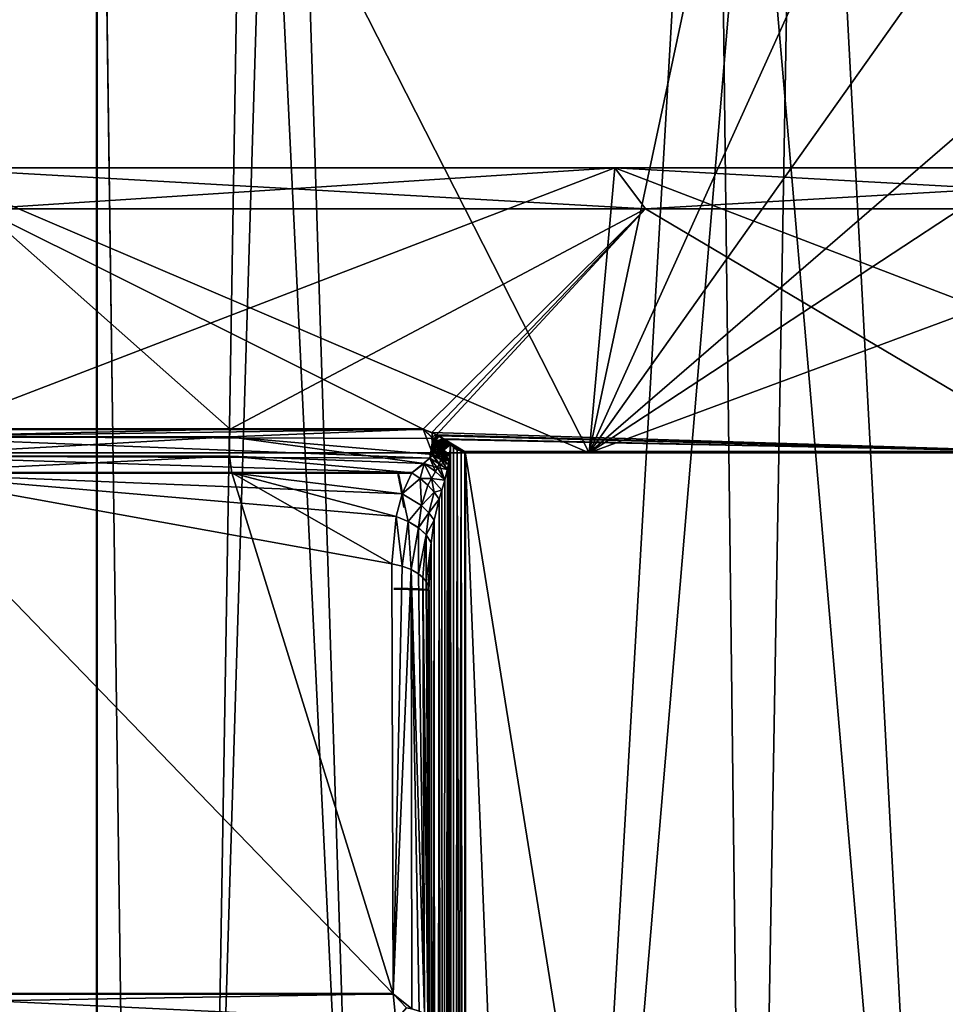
# Model space of a CAD drawing. Header units: millimetres. Extents: x 0 to 359, y -334 to 1.
# Tile 33 of 216: x 49.11 to 52.59, y -322.49 to -318.79. Entities that reach past the tile are written whole.
import ezdxf

# ---------------------------------------------------------------- set-up
doc = ezdxf.new("R2010")
doc.units = ezdxf.units.MM
doc.header["$MEASUREMENT"] = 0
doc.layers.add('0 Misc', color=7, linetype='Continuous', lineweight=35)
doc.layers.add('10 Raster Images', color=7, linetype='Continuous', lineweight=35)

msp = doc.modelspace()

# ---------------------------------------------------------------- linework, layer by layer
at = {"layer": '0 Misc', "color": 160, "linetype": 'Continuous', "lineweight": 50}
for p, q in [((49.4, -316, 286.75), (49.4, -333.5803, 286.75)), ((49.4, -316, 289.25), (49.4, -333.5803, 289.25)), ((50.7871, -320.4132, 277.8499), (50.7871, -332.3, 277.8499)), ((50.7871, -332.3, 298.1501), (50.7871, -320.4132, 298.1501)), ((50.65, -332.3, 278.0398), (50.65, -320.9342, 278.0398)), ((50.65, -320.9342, 297.9602), (50.65, -332.3, 297.9602))]:
    msp.add_line(p, q, dxfattribs=at).dxf.unprotected_set("ltscale", 0)
at = {"layer": '0 Misc', "color": 160, "linetype": 'Continuous', "lineweight": 25}
for p, q in [((49.4, -316, 286.75), (49.6427, -333.6306, 286.75)), ((49.4, -333.5803, 289.25), (49.4, -316, 286.75))]:
    msp.add_line(p, q, dxfattribs=at).dxf.unprotected_set("ltscale", 0)
at = {"layer": '0 Misc', "color": 160, "linetype": 'Continuous', "lineweight": 50, "extrusion": (0, -1, 0)}
for centre, radius, start, end in [((54.15, 288, 320.3271), 10.6626, 109.28146, 250.71854), ((54.15, 288, 322.4539), 9.5264, 112.42311, 247.57689)]:
    msp.add_arc(centre, radius, start, end, dxfattribs=at).dxf.unprotected_set("ltscale", 0)
at = {"layer": '0 Misc', "color": 160, "linetype": 'Continuous', "lineweight": 50, "extrusion": (0, 1, 0)}
for centre, radius, start, end in [((-54.15, 288, -320.4132), 10.6927, 251.66904, 288.33096), ((-54.15, 288, -320.4132), 10.6927, 71.66904, 108.33096), ((-54.15, 288, -320.4924), 10.6474, 289.559, 70.441)]:
    msp.add_arc(centre, radius, start, end, dxfattribs=at).dxf.unprotected_set("ltscale", 0)
at = {"layer": '0 Misc', "color": 160, "linetype": 'Continuous', "lineweight": 50, "extrusion": (0.980063, 0.154251, 0.125231)}
msp.add_arc((-324.5489, 295.8405, 37.4119), 0.2, 259.6432, 297.4322, dxfattribs=at).dxf.unprotected_set("ltscale", 0)
at = {"layer": '0 Misc', "color": 160, "linetype": 'Continuous', "lineweight": 50, "extrusion": (-0.980063, -0.154251, 0.125231)}
msp.add_arc((324.5489, 275.625, 34.7214), 0.2, 79.6432, 117.4322, dxfattribs=at).dxf.unprotected_set("ltscale", 0)
at = {"layer": '0 Misc', "color": 160, "linetype": 'Continuous', "lineweight": 50, "extrusion": (0, 0.999593, 0.028543)}
msp.add_arc((-50.45, 306.9993, -312.2987), 0.2, 180, 249.9343, dxfattribs=at).dxf.unprotected_set("ltscale", 0)
at = {"layer": '0 Misc', "color": 160, "linetype": 'Continuous', "lineweight": 50, "extrusion": (0, -0.999593, 0.028543)}
msp.add_arc((50.45, 268.766, 328.7396), 0.2, 0, 69.9343, dxfattribs=at).dxf.unprotected_set("ltscale", 0)
at = {"layer": '0 Misc', "color": 7, "lineweight": 25}
for points in [[(48.6406, -332.3, 293.9377), (48.4224, -315.5, 293.7276), (49.5871, -332.3, 294.6925)], [(48.6406, -332.3, 282.0623), (49.5871, -332.3, 281.3075), (48.4224, -315.5, 282.2724)], [(48.4224, -315.5, 282.2724), (49.5871, -332.3, 281.3075), (50.1, -315.5, 280.9852)], [(49.5871, -332.3, 294.6925), (48.4224, -315.5, 293.7276), (50.1, -315.5, 295.0148)], [(51.2538, -320.4165, 298.8087), (48.7514, -315.5, 300.9172), (48.555, -320.4165, 297.6909)], [(48.7514, -315.5, 275.0828), (51.2538, -320.4165, 277.1913), (48.555, -320.4165, 278.3091)], [(52.0561, -316.6507, 301.1771), (48.7514, -315.5, 300.9172), (51.2538, -320.4165, 298.8087)], [(52.0561, -316.6507, 274.8229), (51.2538, -320.4165, 277.1913), (48.7514, -315.5, 275.0828)], [(49.5871, -332.3, 294.6925), (50.1, -315.5, 295.0148), (50.6355, -332.3, 295.2978)], [(50.1, -315.5, 280.9852), (49.5871, -332.3, 281.3075), (50.6355, -332.3, 280.7022)], [(52.0536, -315.5, 280.176), (50.1, -315.5, 280.9852), (50.6355, -332.3, 280.7022)], [(50.6355, -332.3, 295.2978), (50.1, -315.5, 295.0148), (52.0536, -315.5, 295.824)], [(50.6355, -332.3, 295.2978), (52.0536, -315.5, 295.824), (51.7625, -332.3, 295.7401)], [(51.7625, -332.3, 280.2599), (52.0536, -315.5, 280.176), (50.6355, -332.3, 280.7022)], [(52.0536, -315.5, 295.824), (52.9428, -332.3, 296.0095), (51.7625, -332.3, 295.7401)], [(51.7625, -332.3, 280.2599), (52.9428, -332.3, 279.9905), (52.0536, -315.5, 280.176)], [(54.15, -315.5, 296.1), (52.9428, -332.3, 296.0095), (52.0536, -315.5, 295.824)], [(52.0536, -315.5, 280.176), (52.9428, -332.3, 279.9905), (54.15, -315.5, 279.9)], [(48.4816, -316, 282.6174), (49.9706, -316, 281.3382), (49.6977, -332.5, 281.5279)], [(48.7431, -332.5, 282.3431), (48.4816, -316, 282.6174), (49.6977, -332.5, 281.5279)], [(49.6977, -332.5, 294.4721), (48.4816, -316, 293.3826), (48.7431, -332.5, 293.6569)], [(49.6977, -332.5, 294.4721), (49.9706, -316, 294.6618), (48.4816, -316, 293.3826)], [(49.4, -333.5803, 286.75), (49.6427, -333.6306, 286.75), (49.4, -316, 286.75)], [(49.4, -316, 286.75), (49.6427, -333.6306, 286.75), (59.4, -316, 286.75)], [(49.4, -333.5803, 289.25), (49.4, -333.5803, 286.75), (49.4, -316, 286.75)], [(49.4, -333.5803, 289.25), (49.4, -316, 286.75), (49.4, -316, 289.25)], [(59.4, -316, 289.25), (49.4, -333.5803, 289.25), (49.4, -316, 289.25)], [(49.4, -333.5803, 289.25), (59.4, -316, 289.25), (49.4, -333.5994, 289.25)], [(49.4, -333.5994, 289.25), (59.4, -316, 289.25), (49.6427, -333.6306, 289.25)], [(59.4, -316, 286.75), (49.6427, -333.6306, 286.75), (52.1698, -333.9411, 286.75)], [(49.6427, -333.6306, 289.25), (59.4, -316, 289.25), (50.7193, -333.7672, 289.25)], [(49.9706, -316, 281.3382), (50.7681, -332.5, 280.8719), (49.6977, -332.5, 281.5279)], [(50.7681, -332.5, 295.1281), (49.9706, -316, 294.6618), (49.6977, -332.5, 294.4721)], [(51.7263, -316, 280.46), (50.7681, -332.5, 280.8719), (49.9706, -316, 281.3382)], [(50.7681, -332.5, 295.1281), (51.7263, -316, 295.54), (49.9706, -316, 294.6618)], [(50.7193, -333.7672, 289.25), (59.4, -316, 289.25), (52.1698, -333.9411, 289.25)], [(51.9279, -332.5, 280.3915), (50.7681, -332.5, 280.8719), (51.7263, -316, 280.46)], [(51.9279, -332.5, 295.6085), (51.7263, -316, 295.54), (50.7681, -332.5, 295.1281)], [(51.7263, -316, 280.46), (53.643, -316, 280.0359), (53.1485, -332.5, 280.0985)], [(51.9279, -332.5, 280.3915), (51.7263, -316, 280.46), (53.1485, -332.5, 280.0985)], [(51.9279, -332.5, 295.6085), (53.643, -316, 295.9641), (51.7263, -316, 295.54)], [(53.3129, -332.5, 295.9258), (53.643, -316, 295.9641), (51.9279, -332.5, 295.6085)], [(59.4, -316, 286.75), (52.1698, -333.9411, 286.75), (52.2344, -333.9435, 286.75)], [(52.1698, -333.9411, 289.25), (59.4, -316, 289.25), (52.2344, -333.9435, 289.25)], [(59.4, -316, 286.75), (52.2344, -333.9435, 286.75), (52.2986, -333.9362, 286.75)], [(52.2344, -333.9435, 289.25), (59.4, -316, 289.25), (52.2986, -333.9362, 289.25)], [(59.4, -316, 286.75), (52.2986, -333.9362, 286.75), (52.361, -333.9195, 286.75)], [(52.2986, -333.9362, 289.25), (59.4, -316, 289.25), (52.361, -333.9195, 289.25)], [(59.4, -316, 286.75), (52.361, -333.9195, 286.75), (52.4202, -333.8935, 286.75)], [(52.361, -333.9195, 289.25), (59.4, -316, 289.25), (52.4202, -333.8935, 289.25)], [(59.4, -316, 286.75), (52.4202, -333.8935, 286.75), (53.0016, -333.6009, 286.75)], [(52.4202, -333.8935, 289.25), (59.4, -316, 289.25), (53.3328, -333.4584, 289.25)], [(52.0561, -316.6507, 301.1771), (51.2538, -320.4165, 298.8087), (52.4259, -317.8251, 300.5535)], [(52.0561, -316.6507, 274.8229), (52.4259, -317.8251, 275.4465), (51.2538, -320.4165, 277.1913)], [(51.2538, -320.4165, 298.8087), (52.7045, -318.3698, 300.2752), (52.4259, -317.8251, 300.5535)], [(51.2538, -320.4165, 277.1913), (52.4259, -317.8251, 275.4465), (52.7045, -318.3698, 275.7248)], [(53.0605, -318.8581, 300.0315), (52.7045, -318.3698, 300.2752), (51.2538, -320.4165, 298.8087)], [(53.0605, -318.8581, 275.9685), (51.2538, -320.4165, 277.1913), (52.7045, -318.3698, 275.7248)], [(53.0605, -318.8581, 300.0315), (51.2538, -320.4165, 298.8087), (53.2868, -319.0808, 299.9222)], [(53.0605, -318.8581, 275.9685), (53.2868, -319.0808, 276.0778), (51.2538, -320.4165, 277.1913)], [(51.2538, -320.4165, 277.1913), (53.2868, -319.0808, 276.0778), (54.15, -320.4165, 276.81)], [(53.2868, -319.0808, 299.9222), (51.2538, -320.4165, 298.8087), (54.15, -320.4165, 299.19)], [(48.555, -320.4165, 297.6909), (48.7426, -319.3431, 297.3658), (51.2538, -320.4165, 298.8087)], [(51.2538, -320.4165, 277.1913), (51.3509, -319.3431, 277.5538), (48.555, -320.4165, 278.3091)], [(48.555, -320.4165, 278.3091), (51.3509, -319.3431, 277.5538), (48.7426, -319.3431, 278.6342)], [(51.2538, -320.4165, 298.8087), (48.7426, -319.3431, 297.3658), (51.3509, -319.3431, 298.4462)], [(48.7426, -319.3431, 297.3658), (51.4654, -319.4977, 298.0191), (51.3509, -319.3431, 298.4462)], [(51.3509, -319.3431, 277.5538), (48.9637, -319.4977, 279.0171), (48.7426, -319.3431, 278.6342)], [(48.7426, -319.3431, 297.3658), (48.9637, -319.4977, 296.9829), (51.4654, -319.4977, 298.0191)], [(51.3509, -319.3431, 277.5538), (51.4654, -319.4977, 277.9809), (48.9637, -319.4977, 279.0171)], [(51.2538, -320.4165, 298.8087), (51.3509, -319.3431, 298.4462), (54.15, -320.4165, 299.19)], [(54.15, -320.4165, 276.81), (54.15, -319.3431, 277.1853), (51.2538, -320.4165, 277.1913)], [(51.2538, -320.4165, 277.1913), (54.15, -319.3431, 277.1853), (51.3509, -319.3431, 277.5538)], [(54.15, -320.4165, 299.19), (51.3509, -319.3431, 298.4462), (54.15, -319.3431, 298.8147)], [(51.3509, -319.3431, 298.4462), (54.15, -319.4977, 298.3726), (54.15, -319.3431, 298.8147)], [(54.15, -319.3431, 277.1853), (51.4654, -319.4977, 277.9809), (51.3509, -319.3431, 277.5538)], [(51.3509, -319.3431, 298.4462), (51.4654, -319.4977, 298.0191), (54.15, -319.4977, 298.3726)], [(54.15, -319.3431, 277.1853), (54.15, -319.4977, 277.6274), (51.4654, -319.4977, 277.9809)], [(48.9637, -319.4977, 279.0171), (50.6291, -320.3271, 277.9355), (48.6099, -320.3271, 278.8897)], [(48.6099, -320.3271, 297.1103), (49.902, -320.3271, 297.7798), (48.9637, -319.4977, 296.9829)], [(51.4654, -319.4977, 277.9809), (50.6291, -320.3271, 277.9355), (48.9637, -319.4977, 279.0171)], [(48.9637, -319.4977, 296.9829), (49.902, -320.3271, 297.7798), (51.4654, -319.4977, 298.0191)], [(51.4654, -319.4977, 298.0191), (49.902, -320.3271, 297.7798), (50.6291, -320.3271, 298.0645)], [(50.6619, -320.3405, 277.9192), (50.6291, -320.3271, 277.9355), (51.4654, -319.4977, 277.9809)], [(50.6791, -320.3484, 298.0897), (51.4654, -319.4977, 298.0191), (50.6291, -320.3271, 298.0645)], [(50.6619, -320.3405, 277.9192), (51.4654, -319.4977, 277.9809), (53.0118, -320.4132, 277.3681)], [(51.4654, -319.4977, 298.0191), (50.6791, -320.3484, 298.0897), (53.0118, -320.4132, 298.6319)], [(51.4654, -319.4977, 298.0191), (53.0118, -320.4132, 298.6319), (54.15, -319.4977, 298.3726)], [(53.0118, -320.4132, 277.3681), (51.4654, -319.4977, 277.9809), (54.15, -319.4977, 277.6274)], [(48.6059, -320.3564, 278.883), (48.6099, -320.3271, 278.8897), (50.6291, -320.3271, 277.9355)], [(49.8989, -320.3564, 297.787), (49.902, -320.3271, 297.7798), (48.6059, -320.3564, 297.117)], [(48.6059, -320.3564, 297.117), (49.902, -320.3271, 297.7798), (48.6099, -320.3271, 297.1103)], [(50.6656, -320.3625, 277.9135), (48.6059, -320.3564, 278.883), (50.6291, -320.3271, 277.9355)], [(50.6651, -320.4228, 298.0863), (50.6291, -320.3271, 298.0645), (49.8989, -320.3564, 297.787)], [(49.8989, -320.3564, 297.787), (50.6291, -320.3271, 298.0645), (49.902, -320.3271, 297.7798)], [(50.6291, -320.3271, 298.0645), (50.6614, -320.3571, 298.0841), (50.6791, -320.3484, 298.0897)], [(50.6651, -320.4228, 298.0863), (50.6614, -320.3571, 298.0841), (50.6291, -320.3271, 298.0645)], [(50.6656, -320.3625, 277.9135), (50.6291, -320.3271, 277.9355), (50.6619, -320.3405, 277.9192)], [(50.6656, -320.3625, 277.9135), (50.6541, -320.4369, 277.9201), (48.6059, -320.3564, 278.883)], [(48.6059, -320.3564, 278.883), (50.6541, -320.4369, 277.9201), (48.6059, -320.4299, 278.883)], [(49.8989, -320.3564, 297.787), (48.6059, -320.3564, 297.117), (48.6059, -320.4299, 297.117)], [(48.6059, -320.4299, 297.117), (49.8989, -320.4299, 297.787), (49.8989, -320.3564, 297.787)], [(50.6322, -320.4566, 298.0665), (49.8989, -320.3564, 297.787), (49.8989, -320.4299, 297.787)], [(50.6322, -320.4566, 298.0665), (50.6651, -320.4228, 298.0863), (49.8989, -320.3564, 297.787)], [(50.6636, -320.4263, 277.9146), (50.6541, -320.4369, 277.9201), (50.6656, -320.3625, 277.9135)], [(50.6791, -320.3484, 298.0897), (50.6614, -320.3571, 298.0841), (50.6696, -320.368, 298.0887)], [(50.6696, -320.368, 298.0887), (50.6614, -320.3571, 298.0841), (50.6651, -320.4228, 298.0863)], [(50.6871, -320.3525, 277.906), (50.6619, -320.3405, 277.9192), (53.0118, -320.4132, 277.3681)], [(50.6871, -320.3525, 277.906), (50.6656, -320.3625, 277.9135), (50.6619, -320.3405, 277.9192)], [(50.6636, -320.4263, 277.9146), (50.6656, -320.3625, 277.9135), (50.6714, -320.4152, 277.9103)], [(50.6696, -320.368, 298.0887), (50.6651, -320.4228, 298.0863), (50.673, -320.4086, 298.0908)], [(50.6871, -320.3525, 277.906), (50.6736, -320.3752, 277.9091), (50.6656, -320.3625, 277.9135)], [(50.6656, -320.3625, 277.9135), (50.6736, -320.3752, 277.9091), (50.6714, -320.4152, 277.9103)], [(50.6791, -320.3484, 298.0897), (50.6696, -320.368, 298.0887), (50.6729, -320.3737, 298.0905)], [(50.6755, -320.4013, 298.0921), (50.6696, -320.368, 298.0887), (50.673, -320.4086, 298.0908)], [(50.6755, -320.4013, 298.0921), (50.6729, -320.3737, 298.0905), (50.6696, -320.368, 298.0887)], [(50.6736, -320.3752, 277.9091), (50.6747, -320.4087, 277.9085), (50.6714, -320.4152, 277.9103)], [(50.7022, -320.3641, 298.1026), (50.6791, -320.3484, 298.0897), (50.6729, -320.3737, 298.0905)], [(50.7022, -320.3641, 298.1026), (50.6729, -320.3737, 298.0905), (50.6752, -320.3795, 298.0918)], [(50.6768, -320.3941, 298.0928), (50.6729, -320.3737, 298.0905), (50.6755, -320.4013, 298.0921)], [(50.6768, -320.3941, 298.0928), (50.6752, -320.3795, 298.0918), (50.6729, -320.3737, 298.0905)], [(50.7022, -320.3641, 277.8974), (50.6736, -320.3752, 277.9091), (50.6871, -320.3525, 277.906)], [(50.7022, -320.3641, 277.8974), (50.7032, -320.3685, 277.8967), (50.6736, -320.3752, 277.9091)], [(50.7032, -320.3685, 277.8967), (50.6762, -320.3818, 277.9076), (50.6736, -320.3752, 277.9091)], [(50.6736, -320.3752, 277.9091), (50.6762, -320.3818, 277.9076), (50.6747, -320.4087, 277.9085)], [(50.7022, -320.3641, 298.1026), (50.6752, -320.3795, 298.0918), (50.7031, -320.3684, 298.1033)], [(50.7031, -320.3684, 298.1033), (50.6752, -320.3795, 298.0918), (50.7039, -320.3727, 298.1039)], [(50.7039, -320.3727, 298.1039), (50.6752, -320.3795, 298.0918), (50.7044, -320.3771, 298.1043)], [(50.704, -320.3728, 277.896), (50.6762, -320.3818, 277.9076), (50.7032, -320.3685, 277.8967)], [(50.7047, -320.3773, 277.8955), (50.6762, -320.3818, 277.9076), (50.704, -320.3728, 277.896)], [(50.7055, -320.3636, 298.1043), (53.0118, -320.4132, 298.6319), (50.6791, -320.3484, 298.0897)], [(50.7055, -320.3636, 298.1043), (50.6791, -320.3484, 298.0897), (50.7022, -320.3641, 298.1026)], [(50.6871, -320.3525, 277.906), (53.0118, -320.4132, 277.3681), (50.7097, -320.3665, 277.8931)], [(50.7022, -320.3641, 277.8974), (50.6871, -320.3525, 277.906), (50.7097, -320.3665, 277.8931)], [(50.7031, -320.3684, 298.1033), (50.7055, -320.3636, 298.1043), (50.7022, -320.3641, 298.1026)], [(50.7097, -320.3665, 277.8931), (50.7032, -320.3685, 277.8967), (50.7022, -320.3641, 277.8974)], [(50.7031, -320.3684, 298.1033), (50.7039, -320.3727, 298.1039), (50.7055, -320.3636, 298.1043)], [(50.704, -320.3728, 277.896), (50.7032, -320.3685, 277.8967), (50.7097, -320.3665, 277.8931)], [(50.7039, -320.3727, 298.1039), (50.7247, -320.3789, 298.1165), (50.7055, -320.3636, 298.1043)], [(50.7044, -320.3771, 298.1043), (50.7247, -320.3789, 298.1165), (50.7039, -320.3727, 298.1039)], [(50.7047, -320.3773, 277.8955), (50.704, -320.3728, 277.896), (50.7097, -320.3665, 277.8931)], [(50.7053, -320.3817, 277.8951), (50.7047, -320.3773, 277.8955), (50.7097, -320.3665, 277.8931)], [(50.7053, -320.3817, 277.8951), (50.7097, -320.3665, 277.8931), (50.7314, -320.3856, 277.8787)], [(50.7247, -320.3789, 298.1165), (50.7871, -320.4132, 298.1501), (50.7055, -320.3636, 298.1043)], [(50.7055, -320.3636, 298.1043), (50.7871, -320.4132, 298.1501), (53.0118, -320.4132, 298.6319)], [(50.7871, -320.4132, 277.8499), (50.7314, -320.3856, 277.8787), (50.7097, -320.3665, 277.8931)], [(53.0118, -320.4132, 277.3681), (50.7871, -320.4132, 277.8499), (50.7097, -320.3665, 277.8931)], [(50.6981, -320.4332, 298.0995), (50.673, -320.4086, 298.0908), (50.6651, -320.4228, 298.0863)], [(50.6714, -320.4152, 277.9103), (50.6747, -320.4087, 277.9085), (50.7012, -320.4261, 277.8982)], [(50.7023, -320.4162, 298.1029), (50.6755, -320.4013, 298.0921), (50.673, -320.4086, 298.0908)], [(50.7004, -320.4247, 298.1014), (50.673, -320.4086, 298.0908), (50.6981, -320.4332, 298.0995)], [(50.7004, -320.4247, 298.1014), (50.7023, -320.4162, 298.1029), (50.673, -320.4086, 298.0908)], [(50.6747, -320.4087, 277.9085), (50.6762, -320.3818, 277.9076), (50.6769, -320.4021, 277.9073)], [(50.7041, -320.4131, 277.896), (50.6747, -320.4087, 277.9085), (50.6769, -320.4021, 277.9073)], [(50.7012, -320.4261, 277.8982), (50.6747, -320.4087, 277.9085), (50.7033, -320.4175, 277.8966)], [(50.7033, -320.4175, 277.8966), (50.6747, -320.4087, 277.9085), (50.7041, -320.4131, 277.896)], [(50.7044, -320.3771, 298.1043), (50.6752, -320.3795, 298.0918), (50.6767, -320.3868, 298.0927)], [(50.6767, -320.3868, 298.0927), (50.6752, -320.3795, 298.0918), (50.6768, -320.3941, 298.0928)], [(50.6755, -320.4013, 298.0921), (50.7043, -320.4032, 298.1043), (50.6768, -320.3941, 298.0928)], [(50.7023, -320.4162, 298.1029), (50.7037, -320.4075, 298.104), (50.6755, -320.4013, 298.0921)], [(50.7043, -320.4032, 298.1043), (50.6755, -320.4013, 298.0921), (50.7037, -320.4075, 298.104)], [(50.6777, -320.3885, 277.9068), (50.6762, -320.3818, 277.9076), (50.7047, -320.3773, 277.8955)], [(50.6762, -320.3818, 277.9076), (50.678, -320.3953, 277.9067), (50.6769, -320.4021, 277.9073)], [(50.7048, -320.3814, 298.1046), (50.7044, -320.3771, 298.1043), (50.6767, -320.3868, 298.0927)], [(50.705, -320.3858, 298.1048), (50.7048, -320.3814, 298.1046), (50.6767, -320.3868, 298.0927)], [(50.705, -320.3901, 298.1049), (50.705, -320.3858, 298.1048), (50.6767, -320.3868, 298.0927)], [(50.6768, -320.3941, 298.0928), (50.705, -320.3901, 298.1049), (50.6767, -320.3868, 298.0927)], [(50.6768, -320.3941, 298.0928), (50.7049, -320.3945, 298.1048), (50.705, -320.3901, 298.1049)], [(50.7049, -320.3945, 298.1048), (50.6768, -320.3941, 298.0928), (50.7047, -320.3988, 298.1046)], [(50.7043, -320.4032, 298.1043), (50.7047, -320.3988, 298.1046), (50.6768, -320.3941, 298.0928)], [(50.7053, -320.4042, 277.8951), (50.6769, -320.4021, 277.9073), (50.678, -320.3953, 277.9067)], [(50.7048, -320.4087, 277.8955), (50.6769, -320.4021, 277.9073), (50.7053, -320.4042, 277.8951)], [(50.7048, -320.4087, 277.8955), (50.7041, -320.4131, 277.896), (50.6769, -320.4021, 277.9073)], [(50.6777, -320.3885, 277.9068), (50.7047, -320.3773, 277.8955), (50.7053, -320.3817, 277.8951)], [(50.7056, -320.3862, 277.8949), (50.6777, -320.3885, 277.9068), (50.7053, -320.3817, 277.8951)], [(50.7058, -320.3907, 277.8947), (50.6777, -320.3885, 277.9068), (50.7056, -320.3862, 277.8949)], [(50.678, -320.3953, 277.9067), (50.6777, -320.3885, 277.9068), (50.7058, -320.3907, 277.8947)], [(50.678, -320.3953, 277.9067), (50.7058, -320.3907, 277.8947), (50.7058, -320.3952, 277.8947)], [(50.7056, -320.3997, 277.8949), (50.678, -320.3953, 277.9067), (50.7058, -320.3952, 277.8947)], [(50.7053, -320.4042, 277.8951), (50.678, -320.3953, 277.9067), (50.7056, -320.3997, 277.8949)], [(50.7023, -320.4162, 298.1029), (50.7267, -320.4473, 298.1177), (50.7037, -320.4075, 298.104)], [(50.7314, -320.3856, 298.1213), (50.7037, -320.4075, 298.104), (50.7267, -320.4473, 298.1177)], [(50.7314, -320.3856, 298.1213), (50.7043, -320.4032, 298.1043), (50.7037, -320.4075, 298.104)], [(50.7297, -320.4257, 277.88), (50.7041, -320.4131, 277.896), (50.7048, -320.4087, 277.8955)], [(50.7047, -320.3988, 298.1046), (50.7043, -320.4032, 298.1043), (50.7314, -320.3856, 298.1213)], [(50.7048, -320.3814, 298.1046), (50.7247, -320.3789, 298.1165), (50.7044, -320.3771, 298.1043)], [(50.7049, -320.3945, 298.1048), (50.7047, -320.3988, 298.1046), (50.7314, -320.3856, 298.1213)], [(50.705, -320.3858, 298.1048), (50.7247, -320.3789, 298.1165), (50.7048, -320.3814, 298.1046)], [(50.7297, -320.4257, 277.88), (50.7048, -320.4087, 277.8955), (50.7053, -320.4042, 277.8951)], [(50.7314, -320.3856, 298.1213), (50.705, -320.3901, 298.1049), (50.7049, -320.3945, 298.1048)], [(50.7314, -320.3856, 298.1213), (50.7247, -320.3789, 298.1165), (50.705, -320.3901, 298.1049)], [(50.705, -320.3901, 298.1049), (50.7247, -320.3789, 298.1165), (50.705, -320.3858, 298.1048)], [(50.7056, -320.3862, 277.8949), (50.7053, -320.3817, 277.8951), (50.7314, -320.3856, 277.8787)], [(50.7053, -320.4042, 277.8951), (50.7056, -320.3997, 277.8949), (50.7314, -320.3856, 277.8787)], [(50.7297, -320.4257, 277.88), (50.7053, -320.4042, 277.8951), (50.7314, -320.3856, 277.8787)], [(50.7314, -320.3856, 277.8787), (50.7058, -320.3907, 277.8947), (50.7056, -320.3862, 277.8949)], [(50.7056, -320.3997, 277.8949), (50.7058, -320.3952, 277.8947), (50.7314, -320.3856, 277.8787)], [(50.7058, -320.3907, 277.8947), (50.7314, -320.3856, 277.8787), (50.7058, -320.3952, 277.8947)], [(50.7247, -320.3789, 298.1165), (50.7314, -320.3856, 298.1213), (50.7871, -320.4132, 298.1501)], [(50.7421, -332.3, 298.1286), (50.7314, -320.3856, 298.1213), (50.7267, -320.4473, 298.1177)], [(50.7297, -320.4257, 277.88), (50.7314, -320.3856, 277.8787), (50.7421, -332.3, 277.8714)], [(50.7421, -332.3, 277.8714), (50.7314, -320.3856, 277.8787), (50.7428, -320.3964, 277.8709)], [(50.7871, -320.4132, 298.1501), (50.7314, -320.3856, 298.1213), (50.7428, -320.3964, 298.1291)], [(50.7871, -320.4132, 277.8499), (50.7428, -320.3964, 277.8709), (50.7314, -320.3856, 277.8787)], [(50.7421, -332.3, 298.1286), (50.7428, -320.3964, 298.1291), (50.7314, -320.3856, 298.1213)], [(50.7562, -320.4053, 277.8631), (50.7421, -332.3, 277.8714), (50.7428, -320.3964, 277.8709)], [(50.7421, -332.3, 298.1286), (50.7562, -320.4053, 298.1369), (50.7428, -320.3964, 298.1291)], [(50.7562, -320.4053, 277.8631), (50.7871, -332.3, 277.8499), (50.7421, -332.3, 277.8714)], [(50.7712, -320.4111, 298.144), (50.7562, -320.4053, 298.1369), (50.7421, -332.3, 298.1286)], [(50.7712, -320.4111, 298.144), (50.7421, -332.3, 298.1286), (50.7871, -332.3, 298.1501)], [(50.7562, -320.4053, 298.1369), (50.7871, -320.4132, 298.1501), (50.7428, -320.3964, 298.1291)], [(50.7871, -320.4132, 277.8499), (50.7562, -320.4053, 277.8631), (50.7428, -320.3964, 277.8709)], [(50.7712, -320.4111, 277.856), (50.7871, -332.3, 277.8499), (50.7562, -320.4053, 277.8631)], [(50.7562, -320.4053, 298.1369), (50.7712, -320.4111, 298.144), (50.7871, -320.4132, 298.1501)], [(50.7712, -320.4111, 277.856), (50.7562, -320.4053, 277.8631), (50.7871, -320.4132, 277.8499)], [(50.7712, -320.4111, 277.856), (50.7871, -320.4132, 277.8499), (50.7871, -332.3, 277.8499)], [(50.7871, -320.4132, 298.1501), (50.7712, -320.4111, 298.144), (50.7871, -332.3, 298.1501)], [(48.6059, -320.4299, 278.883), (50.6541, -320.4369, 277.9201), (50.5855, -320.4924, 277.967)], [(48.6059, -320.4299, 278.883), (50.5855, -320.4924, 277.967), (48.6178, -320.4924, 278.9026)], [(49.8989, -320.4299, 297.787), (48.6059, -320.4299, 297.117), (48.6178, -320.4924, 297.0974)], [(49.8989, -320.4299, 297.787), (48.6178, -320.4924, 297.0974), (49.9081, -320.4924, 297.7659)], [(50.5855, -320.4924, 298.033), (49.8989, -320.4299, 297.787), (49.9081, -320.4924, 297.7659)], [(50.5855, -320.4924, 298.033), (50.6322, -320.4566, 298.0665), (49.8989, -320.4299, 297.787)], [(50.5855, -320.4924, 277.967), (50.6541, -320.4369, 277.9201), (50.6322, -320.4566, 277.9335)], [(50.6539, -320.4365, 298.0799), (50.6651, -320.4228, 298.0863), (50.6322, -320.4566, 298.0665)], [(50.6539, -320.4365, 298.0799), (50.6322, -320.4566, 298.0665), (50.6823, -320.4729, 298.0858)], [(50.6749, -320.4871, 277.9213), (50.6322, -320.4566, 277.9335), (50.6541, -320.4369, 277.9201)], [(50.6893, -320.4577, 298.0921), (50.6651, -320.4228, 298.0863), (50.6539, -320.4365, 298.0799)], [(50.6823, -320.4729, 298.0858), (50.6893, -320.4577, 298.0921), (50.6539, -320.4365, 298.0799)], [(50.6894, -320.4582, 277.9079), (50.6541, -320.4369, 277.9201), (50.6636, -320.4263, 277.9146)], [(50.6749, -320.4871, 277.9213), (50.6541, -320.4369, 277.9201), (50.6894, -320.4582, 277.9079)], [(50.6959, -320.4426, 277.9024), (50.6636, -320.4263, 277.9146), (50.6714, -320.4152, 277.9103)], [(50.6894, -320.4582, 277.9079), (50.6636, -320.4263, 277.9146), (50.6959, -320.4426, 277.9024)], [(50.6954, -320.4415, 298.0973), (50.6981, -320.4332, 298.0995), (50.6651, -320.4228, 298.0863)], [(50.6893, -320.4577, 298.0921), (50.6954, -320.4415, 298.0973), (50.6651, -320.4228, 298.0863)], [(50.6959, -320.4426, 277.9024), (50.6714, -320.4152, 277.9103), (50.6987, -320.4344, 277.9001)], [(50.6987, -320.4344, 277.9001), (50.6714, -320.4152, 277.9103), (50.7012, -320.4261, 277.8982)], [(50.6954, -320.4415, 298.0973), (50.6893, -320.4577, 298.0921), (50.7202, -320.48, 298.1123)], [(50.6894, -320.4582, 277.9079), (50.6959, -320.4426, 277.9024), (50.7246, -320.4595, 277.884)], [(50.6954, -320.4415, 298.0973), (50.7267, -320.4473, 298.1177), (50.6981, -320.4332, 298.0995)], [(50.7202, -320.48, 298.1123), (50.7267, -320.4473, 298.1177), (50.6954, -320.4415, 298.0973)], [(50.6959, -320.4426, 277.9024), (50.6987, -320.4344, 277.9001), (50.7246, -320.4595, 277.884)], [(50.6981, -320.4332, 298.0995), (50.7267, -320.4473, 298.1177), (50.7004, -320.4247, 298.1014)], [(50.6987, -320.4344, 277.9001), (50.7012, -320.4261, 277.8982), (50.7297, -320.4257, 277.88)], [(50.6987, -320.4344, 277.9001), (50.7297, -320.4257, 277.88), (50.7246, -320.4595, 277.884)], [(50.7267, -320.4473, 298.1177), (50.7023, -320.4162, 298.1029), (50.7004, -320.4247, 298.1014)], [(50.7012, -320.4261, 277.8982), (50.7033, -320.4175, 277.8966), (50.7297, -320.4257, 277.88)], [(50.7041, -320.4131, 277.896), (50.7297, -320.4257, 277.88), (50.7033, -320.4175, 277.8966)], [(50.7202, -320.48, 298.1123), (50.7421, -332.3, 298.1286), (50.7267, -320.4473, 298.1177)], [(50.7297, -320.4257, 277.88), (50.7421, -332.3, 277.8714), (50.7246, -320.4595, 277.884)], [(52.694, -332.3, 277.4069), (50.7871, -332.3, 277.8499), (50.7871, -320.4132, 277.8499)], [(53.0118, -320.4132, 277.3681), (52.694, -332.3, 277.4069), (50.7871, -320.4132, 277.8499)], [(50.7871, -320.4132, 298.1501), (50.7871, -332.3, 298.1501), (51.2652, -332.3, 298.2962)], [(53.0118, -320.4132, 298.6319), (50.7871, -320.4132, 298.1501), (51.2652, -332.3, 298.2962)], [(52.694, -332.3, 298.5931), (53.0118, -320.4132, 298.6319), (51.2652, -332.3, 298.2962)], [(50.5855, -320.4924, 298.033), (50.6173, -320.5138, 298.0359), (50.6322, -320.4566, 298.0665)], [(50.6322, -320.4566, 277.9335), (50.6173, -320.5138, 277.9641), (50.5855, -320.4924, 277.967)], [(50.6322, -320.4566, 298.0665), (50.6173, -320.5138, 298.0359), (50.66, -320.5137, 298.0626)], [(50.6599, -320.5136, 277.9374), (50.6173, -320.5138, 277.9641), (50.6322, -320.4566, 277.9335)], [(50.6322, -320.4566, 298.0665), (50.66, -320.5137, 298.0626), (50.6749, -320.4871, 298.0787)], [(50.6823, -320.4729, 298.0858), (50.6322, -320.4566, 298.0665), (50.6749, -320.4871, 298.0787)], [(50.6599, -320.5136, 277.9374), (50.6322, -320.4566, 277.9335), (50.6749, -320.4871, 277.9213)], [(50.7098, -320.5201, 277.8971), (50.6599, -320.5136, 277.9374), (50.6749, -320.4871, 277.9213)], [(50.6749, -320.4871, 298.0787), (50.66, -320.5137, 298.0626), (50.7098, -320.5201, 298.1029)], [(50.7098, -320.5201, 277.8971), (50.6749, -320.4871, 277.9213), (50.6894, -320.4582, 277.9079)], [(50.6749, -320.4871, 298.0787), (50.7098, -320.5201, 298.1029), (50.6823, -320.4729, 298.0858)], [(50.6823, -320.4729, 298.0858), (50.7202, -320.48, 298.1123), (50.6893, -320.4577, 298.0921)], [(50.6823, -320.4729, 298.0858), (50.7098, -320.5201, 298.1029), (50.7202, -320.48, 298.1123)], [(50.7098, -320.5201, 277.8971), (50.6894, -320.4582, 277.9079), (50.7246, -320.4595, 277.884)], [(50.7246, -320.4595, 277.884), (50.7037, -332.3, 277.9034), (50.7098, -320.5201, 277.8971)], [(50.7246, -320.4595, 277.884), (50.7421, -332.3, 277.8714), (50.7037, -332.3, 277.9034)], [(50.7098, -320.5201, 298.1029), (50.7037, -332.3, 298.0966), (50.7202, -320.48, 298.1123)], [(50.7202, -320.48, 298.1123), (50.7037, -332.3, 298.0966), (50.7421, -332.3, 298.1286)], [(48.6178, -320.4924, 278.9026), (50.5855, -320.4924, 277.967), (50.5494, -320.5715, 278.0279)], [(50.5265, -320.6563, 278.0878), (48.6178, -320.4924, 278.9026), (50.5494, -320.5715, 278.0279)], [(50.5265, -320.6563, 278.0878), (50.5105, -320.835, 278.2025), (48.6178, -320.4924, 278.9026)], [(48.6178, -320.4924, 278.9026), (50.5105, -320.835, 278.2025), (50.5162, -322.4539, 279.1939)], [(48.9997, -322.4539, 279.9859), (48.6178, -320.4924, 278.9026), (50.5162, -322.4539, 279.1939)], [(50.5162, -322.4539, 296.8061), (48.6178, -320.4924, 297.0974), (48.9997, -322.4539, 296.0141)], [(50.5162, -322.4539, 296.8061), (49.9081, -320.4924, 297.7659), (48.6178, -320.4924, 297.0974)], [(50.5105, -320.835, 297.7975), (49.9081, -320.4924, 297.7659), (50.5162, -322.4539, 296.8061)], [(50.5105, -320.835, 297.7975), (50.5265, -320.6563, 297.9122), (49.9081, -320.4924, 297.7659)], [(49.9081, -320.4924, 297.7659), (50.5265, -320.6563, 297.9122), (50.5493, -320.5714, 297.9721)], [(50.5855, -320.4924, 298.033), (49.9081, -320.4924, 297.7659), (50.5493, -320.5714, 297.9721)], [(50.5493, -320.5714, 297.9721), (50.6173, -320.5138, 298.0359), (50.5855, -320.4924, 298.033)], [(50.6229, -320.6155, 297.9962), (50.6173, -320.5138, 298.0359), (50.5493, -320.5714, 297.9721)], [(50.5855, -320.4924, 277.967), (50.6173, -320.5138, 277.9641), (50.5494, -320.5715, 278.0279)], [(50.5494, -320.5715, 278.0279), (50.6173, -320.5138, 277.9641), (50.6229, -320.6156, 278.0039)], [(50.6457, -320.5381, 277.9554), (50.6173, -320.5138, 277.9641), (50.6599, -320.5136, 277.9374)], [(50.66, -320.5137, 298.0626), (50.6173, -320.5138, 298.0359), (50.6457, -320.5381, 298.0446)], [(50.6457, -320.5381, 298.0446), (50.6173, -320.5138, 298.0359), (50.6229, -320.6155, 297.9962)], [(50.6229, -320.6156, 278.0039), (50.6173, -320.5138, 277.9641), (50.6457, -320.5381, 277.9554)], [(50.6599, -320.5136, 277.9374), (50.6698, -320.5644, 277.941), (50.6457, -320.5381, 277.9554)], [(50.6698, -320.5644, 298.059), (50.66, -320.5137, 298.0626), (50.6457, -320.5381, 298.0446)], [(50.7098, -320.5201, 277.8971), (50.6991, -320.5569, 277.9085), (50.6599, -320.5136, 277.9374)], [(50.6599, -320.5136, 277.9374), (50.6991, -320.5569, 277.9085), (50.6698, -320.5644, 277.941)], [(50.6698, -320.5644, 298.059), (50.6991, -320.5569, 298.0915), (50.66, -320.5137, 298.0626)], [(50.66, -320.5137, 298.0626), (50.6991, -320.5569, 298.0915), (50.7098, -320.5201, 298.1029)], [(50.7037, -332.3, 277.9034), (50.6991, -320.5569, 277.9085), (50.7098, -320.5201, 277.8971)], [(50.7098, -320.5201, 298.1029), (50.6991, -320.5569, 298.0915), (50.7037, -332.3, 298.0966)], [(50.6229, -320.6155, 297.9962), (50.6698, -320.5644, 298.059), (50.6457, -320.5381, 298.0446)], [(50.6698, -320.5644, 277.941), (50.6229, -320.6156, 278.0039), (50.6457, -320.5381, 277.9554)], [(50.6887, -320.5916, 298.0784), (50.6991, -320.5569, 298.0915), (50.6698, -320.5644, 298.059)], [(50.6698, -320.5644, 277.941), (50.6991, -320.5569, 277.9085), (50.6887, -320.5916, 277.9216)], [(50.6887, -320.5916, 277.9216), (50.6991, -320.5569, 277.9085), (50.7037, -332.3, 277.9034)], [(50.7037, -332.3, 298.0966), (50.6991, -320.5569, 298.0915), (50.6887, -320.5916, 298.0784)], [(50.5722, -320.6749, 297.9256), (50.5493, -320.5714, 297.9721), (50.5265, -320.6563, 297.9122)], [(50.5265, -320.6563, 278.0878), (50.5494, -320.5715, 278.0279), (50.5721, -320.6749, 278.0744)], [(50.6229, -320.6155, 297.9962), (50.5493, -320.5714, 297.9721), (50.5722, -320.6749, 297.9256)], [(50.5494, -320.5715, 278.0279), (50.6229, -320.6156, 278.0039), (50.5721, -320.6749, 278.0744)], [(50.6505, -320.6423, 298.0191), (50.6698, -320.5644, 298.059), (50.6229, -320.6155, 297.9962)], [(50.6229, -320.6156, 278.0039), (50.6698, -320.5644, 277.941), (50.6506, -320.6424, 277.9809)], [(50.6887, -320.5916, 298.0784), (50.6698, -320.5644, 298.059), (50.6505, -320.6423, 298.0191)], [(50.6702, -320.6706, 298.0478), (50.6887, -320.5916, 298.0784), (50.6505, -320.6423, 298.0191)], [(50.6887, -320.5916, 277.9216), (50.6506, -320.6424, 277.9809), (50.6698, -320.5644, 277.941)], [(50.6887, -320.5916, 277.9216), (50.6702, -320.6707, 277.9522), (50.6506, -320.6424, 277.9809)], [(50.6702, -320.6707, 277.9522), (50.6887, -320.5916, 277.9216), (50.6745, -332.3, 277.9438)], [(50.6702, -320.6706, 298.0478), (50.6745, -332.3, 298.0562), (50.6887, -320.5916, 298.0784)], [(50.6887, -320.5916, 277.9216), (50.7037, -332.3, 277.9034), (50.6745, -332.3, 277.9438)], [(50.6745, -332.3, 298.0562), (50.7037, -332.3, 298.0966), (50.6887, -320.5916, 298.0784)], [(50.6109, -320.6986, 278.0513), (50.5721, -320.6749, 278.0744), (50.6229, -320.6156, 278.0039)], [(50.5722, -320.6749, 297.9256), (50.611, -320.6987, 297.9487), (50.6229, -320.6155, 297.9962)], [(50.6109, -320.6986, 278.0513), (50.6229, -320.6156, 278.0039), (50.6506, -320.6424, 277.9809)], [(50.6505, -320.6423, 298.0191), (50.6229, -320.6155, 297.9962), (50.611, -320.6987, 297.9487)], [(50.5265, -320.6563, 297.9122), (50.5105, -320.835, 297.7975), (50.549, -320.8438, 297.8118)], [(50.5265, -320.6563, 278.0878), (50.549, -320.8438, 278.1882), (50.5105, -320.835, 278.2025)], [(50.5722, -320.6749, 297.9256), (50.5265, -320.6563, 297.9122), (50.549, -320.8438, 297.8118)], [(50.5265, -320.6563, 278.0878), (50.5721, -320.6749, 278.0744), (50.549, -320.8438, 278.1882)], [(50.6506, -320.6424, 277.9809), (50.6403, -320.7261, 278.0198), (50.6109, -320.6986, 278.0513)], [(50.6505, -320.6423, 298.0191), (50.611, -320.6987, 297.9487), (50.6403, -320.7262, 297.9802)], [(50.6702, -320.6706, 298.0478), (50.6505, -320.6423, 298.0191), (50.6403, -320.7262, 297.9802)], [(50.6506, -320.6424, 277.9809), (50.6702, -320.6707, 277.9522), (50.6403, -320.7261, 278.0198)], [(50.6702, -320.6706, 298.0478), (50.6403, -320.7262, 297.9802), (50.6584, -320.7556, 298.0177)], [(50.6403, -320.7261, 278.0198), (50.6702, -320.6707, 277.9522), (50.6584, -320.7556, 277.9823)], [(50.6562, -332.3, 277.9903), (50.6702, -320.6707, 277.9522), (50.6745, -332.3, 277.9438)], [(50.6562, -332.3, 277.9903), (50.6584, -320.7556, 277.9823), (50.6702, -320.6707, 277.9522)], [(50.6702, -320.6706, 298.0478), (50.6584, -320.7556, 298.0177), (50.6745, -332.3, 298.0562)], [(50.5722, -320.6749, 297.9256), (50.549, -320.8438, 297.8118), (50.5831, -320.8565, 297.8328)], [(50.5721, -320.6749, 278.0744), (50.5831, -320.8565, 278.1672), (50.549, -320.8438, 278.1882)], [(50.5721, -320.6749, 278.0744), (50.6109, -320.6986, 278.0513), (50.5831, -320.8565, 278.1672)], [(50.611, -320.6987, 297.9487), (50.5722, -320.6749, 297.9256), (50.5831, -320.8565, 297.8328)], [(50.6109, -320.6986, 278.0513), (50.6114, -320.8727, 278.1406), (50.5831, -320.8565, 278.1672)], [(50.611, -320.6987, 297.9487), (50.5831, -320.8565, 297.8328), (50.6114, -320.8727, 297.8594)], [(50.6403, -320.7261, 278.0198), (50.6114, -320.8727, 278.1406), (50.6109, -320.6986, 278.0513)], [(50.6403, -320.7262, 297.9802), (50.611, -320.6987, 297.9487), (50.6114, -320.8727, 297.8594)], [(50.628, -320.8867, 278.1177), (50.6114, -320.8727, 278.1406), (50.6403, -320.7261, 278.0198)], [(50.6403, -320.7262, 297.9802), (50.6114, -320.8727, 297.8594), (50.628, -320.8867, 297.8823)], [(50.628, -320.8867, 278.1177), (50.6403, -320.7261, 278.0198), (50.6401, -320.9019, 278.0928)], [(50.6401, -320.9019, 297.9072), (50.6403, -320.7262, 297.9802), (50.628, -320.8867, 297.8823)], [(50.6401, -320.9019, 278.0928), (50.6403, -320.7261, 278.0198), (50.6584, -320.7556, 277.9823)], [(50.6403, -320.7262, 297.9802), (50.6401, -320.9019, 297.9072), (50.6584, -320.7556, 298.0177)], [(50.6475, -320.9178, 297.9334), (50.6584, -320.7556, 298.0177), (50.6401, -320.9019, 297.9072)], [(50.6401, -320.9019, 278.0928), (50.6584, -320.7556, 277.9823), (50.6475, -320.9178, 278.0666)], [(50.6475, -320.9178, 297.9334), (50.65, -320.9342, 297.9602), (50.6584, -320.7556, 298.0177)], [(50.6584, -320.7556, 277.9823), (50.65, -320.9342, 278.0398), (50.6475, -320.9178, 278.0666)], [(50.65, -320.9342, 278.0398), (50.6584, -320.7556, 277.9823), (50.6562, -332.3, 277.9903)], [(50.6562, -332.3, 298.0097), (50.6584, -320.7556, 298.0177), (50.65, -320.9342, 297.9602)], [(50.6745, -332.3, 298.0562), (50.6584, -320.7556, 298.0177), (50.6562, -332.3, 298.0097)], [(50.5162, -322.4539, 296.8061), (50.549, -320.8438, 297.8118), (50.5105, -320.835, 297.7975)], [(50.5162, -322.4539, 279.1939), (50.5105, -320.835, 278.2025), (50.549, -320.8438, 278.1882)], [(50.5831, -320.8565, 297.8328), (50.549, -320.8438, 297.8118), (50.5162, -322.4539, 296.8061)], [(50.5831, -320.8565, 278.1672), (50.5162, -322.4539, 279.1939), (50.549, -320.8438, 278.1882)], [(50.5831, -320.8565, 297.8328), (50.5162, -322.4539, 296.8061), (50.5862, -322.5115, 296.8201)], [(50.5831, -320.8565, 278.1672), (50.5862, -322.5115, 279.1799), (50.5162, -322.4539, 279.1939)], [(50.5831, -320.8565, 297.8328), (50.5862, -322.5115, 296.8201), (50.6133, -322.5203, 296.8511)], [(50.6333, -322.5304, 296.8867), (50.5831, -320.8565, 297.8328), (50.6133, -322.5203, 296.8511)], [(50.6333, -322.5304, 296.8867), (50.6114, -320.8727, 297.8594), (50.5831, -320.8565, 297.8328)], [(50.6333, -322.5304, 279.1133), (50.6133, -322.5203, 279.1489), (50.5831, -320.8565, 278.1672)], [(50.5831, -320.8565, 278.1672), (50.6133, -322.5203, 279.1489), (50.5862, -322.5115, 279.1799)], [(50.6333, -322.5304, 279.1133), (50.5831, -320.8565, 278.1672), (50.6114, -320.8727, 278.1406)], [(50.628, -320.8867, 297.8823), (50.6114, -320.8727, 297.8594), (50.6333, -322.5304, 296.8867)], [(50.628, -320.8867, 278.1177), (50.6333, -322.5304, 279.1133), (50.6114, -320.8727, 278.1406)], [(50.628, -320.8867, 297.8823), (50.6333, -322.5304, 296.8867), (50.6458, -322.5415, 296.9259)], [(50.65, -322.5531, 296.9666), (50.628, -320.8867, 297.8823), (50.6458, -322.5415, 296.9259)], [(50.65, -322.5531, 296.9666), (50.6401, -320.9019, 297.9072), (50.628, -320.8867, 297.8823)], [(50.65, -322.5531, 279.0334), (50.6458, -322.5415, 279.0742), (50.628, -320.8867, 278.1177)], [(50.628, -320.8867, 278.1177), (50.6458, -322.5415, 279.0742), (50.6333, -322.5304, 279.1133)], [(50.65, -322.5531, 279.0334), (50.628, -320.8867, 278.1177), (50.6401, -320.9019, 278.0928)], [(50.6475, -320.9178, 297.9334), (50.6401, -320.9019, 297.9072), (50.65, -322.5531, 296.9666)], [(50.6475, -320.9178, 278.0666), (50.65, -322.5531, 279.0334), (50.6401, -320.9019, 278.0928)], [(50.6475, -320.9178, 297.9334), (50.65, -322.5531, 296.9666), (50.65, -320.9342, 297.9602)], [(50.6475, -320.9178, 278.0666), (50.65, -320.9342, 278.0398), (50.65, -322.5531, 279.0334)], [(50.65, -320.9342, 278.0398), (50.6562, -332.3, 277.9903), (50.65, -332.3, 278.0398)], [(50.65, -332.3, 297.9602), (50.6562, -332.3, 298.0097), (50.65, -320.9342, 297.9602)], [(49.0066, -322.4809, 279.9967), (48.9997, -322.4539, 279.9859), (50.5162, -322.4539, 279.1939)], [(50.5162, -322.4539, 296.8061), (48.9997, -322.4539, 296.0141), (49.0066, -322.4809, 296.0033)], [(49.0066, -322.4809, 279.9967), (50.5162, -322.4539, 279.1939), (50.5263, -322.5531, 279.2183)], [(50.5263, -322.5531, 296.7817), (50.5162, -322.4539, 296.8061), (49.0066, -322.4809, 296.0033)], [(49.0066, -322.4809, 279.9967), (50.5263, -322.5531, 279.2183), (49.0139, -322.5531, 280.0081)], [(50.5263, -322.5531, 296.7817), (49.0066, -322.4809, 296.0033), (49.0139, -322.5531, 295.9919)], [(50.5162, -322.4539, 279.1939), (50.5665, -322.5069, 279.1959), (50.5263, -322.5531, 279.2183)], [(50.5665, -322.5069, 296.8041), (50.5162, -322.4539, 296.8061), (50.5263, -322.5531, 296.7817)], [(50.5162, -322.4539, 296.8061), (50.5665, -322.5069, 296.8041), (50.5862, -322.5115, 296.8201)], [(50.5862, -322.5115, 279.1799), (50.5665, -322.5069, 279.1959), (50.5162, -322.4539, 279.1939)]]:
    msp.add_3dface(points, dxfattribs=at)
for points, invisible_edges in [([(50.65, -320.9342, 278.0398), (50.65, -332.3, 279.0334), (50.65, -322.5531, 279.0334)], 1), ([(50.65, -320.9342, 278.0398), (50.65, -332.3, 278.0398), (50.65, -332.3, 279.0334)], 12), ([(50.65, -322.5531, 296.9666), (50.65, -332.3, 297.9602), (50.65, -320.9342, 297.9602)], 2)]:
    msp.add_3dface(points, dxfattribs=dict(at, invisible_edges=invisible_edges))
at = {"layer": '10 Raster Images', "color": 160, "linetype": 'Continuous', "lineweight": 25}
for p, q in [((49.4, -333.5803, 286.75), (49.4, -316, 286.75)), ((49.4, -316, 286.75), (49.4, -333.5803, 286.75)), ((49.4, -333.5803, 289.25), (49.4, -316, 289.25)), ((49.4, -316, 289.25), (49.4, -333.5803, 289.25))]:
    msp.add_line(p, q, dxfattribs=at).dxf.unprotected_set("ltscale", 0)

doc.saveas('drawing.dxf')
